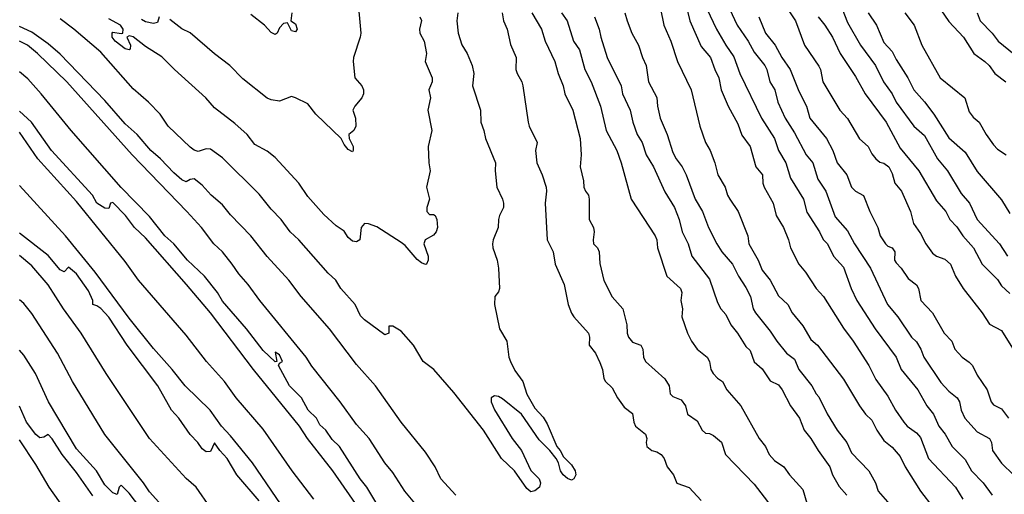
# Model space of a CAD drawing. Header units: metres. Extents: x -46681 to -43747, y -240911 to -237677.
# Tile 4 of 256: x -46681 to -46560, y -240767 to -240708. Entities that reach past the tile are written whole.
import ezdxf

# ---------------------------------------------------------------- set-up
doc = ezdxf.new("R2010")
doc.units = ezdxf.units.M
doc.layers.add('CONTOUR_INDEX', color=1, linetype='Continuous')
doc.layers.add('CONTOUR_INTER', color=3, linetype='Continuous')

msp = doc.modelspace()

# ---------------------------------------------------------------- linework, layer by layer
at = {"layer": 'CONTOUR_INDEX'}
for points, elevation in [([(-46602.14, -240707.02), (-46601.72, -240709.02), (-46600.86, -240711.02), (-46600.04, -240713.52), (-46598.37, -240717.02), (-46597.3, -240721.52), (-46596.58, -240723.52), (-46596.01, -240724.52), (-46595.43, -240726.02), (-46595.05, -240727.52), (-46594.17, -240729.02), (-46593.88, -240730.02), (-46593.6, -240730.52), (-46592.57, -240732.02), (-46591.35, -240735.02), (-46591.24, -240736.02), (-46590.08, -240738.02), (-46589.6, -240739.27), (-46588.62, -240740.52), (-46587.6, -240742.43), (-46586.45, -240743.52), (-46585.9, -240744.52), (-46584.6, -240746.12), (-46583.6, -240747.81), (-46582.8, -240748.52), (-46579.6, -240752.73), (-46577.6, -240756.01), (-46576.87, -240757.02), (-46576.1, -240757.77), (-46575.46, -240759.02), (-46574.6, -240760.27), (-46573.6, -240761.12), (-46572.6, -240762.24), (-46572, -240763.52), (-46570.1, -240766.52), (-46568.56, -240768.52)], 170), ([(-46586.47, -240707.02), (-46585.49, -240708.52), (-46584.37, -240711.52), (-46582.6, -240714.09), (-46582.41, -240714.52), (-46582.14, -240716.02), (-46580.05, -240719.52), (-46579.1, -240720.54), (-46577.6, -240723.07), (-46576.53, -240724.02), (-46576.1, -240724.93), (-46575.6, -240725.52), (-46575.1, -240725.95), (-46574.6, -240726.07), (-46574.01, -240726.52), (-46573.6, -240727.32), (-46573.26, -240728.52), (-46572.45, -240729.52), (-46571.34, -240732.02), (-46570.94, -240733.52), (-46570.1, -240734.76), (-46569.44, -240736.02), (-46568.6, -240737.18), (-46568.1, -240737.55), (-46567.1, -240737.89), (-46566.38, -240738.52), (-46565.77, -240740.02), (-46564.82, -240741.52), (-46562.51, -240744.52), (-46561.6, -240745.91), (-46560.1, -240746.7), (-46557.6, -240750.76)], 165), ([(-46567.6, -240707.13), (-46566.6, -240708.58), (-46564.8, -240710.52), (-46563.54, -240712.52), (-46562.16, -240713.52), (-46561.61, -240714.02), (-46560.92, -240715.02), (-46559.59, -240716.02)], 160), ([(-46621.66, -240707.52), (-46621.46, -240708.52), (-46621.01, -240709.52), (-46620.6, -240711.42), (-46619.91, -240713.02), (-46619.95, -240714.52), (-46619.81, -240715.02), (-46619.23, -240716.02), (-46619.11, -240716.52), (-46618.44, -240721.02), (-46618.3, -240721.52), (-46617.32, -240723.52), (-46617.55, -240724.52), (-46617.37, -240726.02), (-46616.7, -240727.52), (-46616.24, -240729.02), (-46616.17, -240729.52), (-46616.33, -240731.02), (-46616.11, -240735.52), (-46615.35, -240737.02), (-46615.1, -240738.52), (-46614.01, -240741.02), (-46613.5, -240743.52), (-46613.1, -240744.57), (-46612.83, -240745.02), (-46611.01, -240747.02), (-46610.9, -240747.52), (-46610.94, -240748.52), (-46610.15, -240749.52), (-46609.6, -240750.67), (-46609.29, -240751.52), (-46609.1, -240752.63), (-46608.89, -240753.02), (-46608.1, -240753.77), (-46607.43, -240755.02), (-46606.6, -240756.18), (-46605.6, -240756.95), (-46605.42, -240758.02), (-46605.2, -240758.52), (-46603.98, -240759.52), (-46603.8, -240760.02), (-46603.9, -240760.52), (-46603.83, -240761.02), (-46603.19, -240761.52), (-46602.6, -240761.68), (-46602.05, -240762.02), (-46601.67, -240762.52), (-46601.3, -240763.52), (-46600.51, -240764.52), (-46600.1, -240765.56), (-46598.6, -240766.07), (-46597.1, -240767.7)], 175), ([(-46627.35, -240767.02), (-46629.18, -240765.02), (-46629.91, -240763.52), (-46631.1, -240761.71), (-46634.09, -240758.02), (-46637.23, -240753.52), (-46639.6, -240750.9), (-46642.93, -240746.52), (-46646.39, -240742.52), (-46647.94, -240740.52), (-46650.6, -240737.57), (-46652.61, -240735.02), (-46655.1, -240732.44), (-46656.1, -240731.21), (-46657.5, -240730.02), (-46658.6, -240728.78), (-46659.6, -240728), (-46660.1, -240728.08), (-46660.6, -240728.36), (-46661.1, -240728.11), (-46662.1, -240727.27), (-46663.76, -240725.52), (-46664.92, -240724.52), (-46666.6, -240722.54), (-46668.1, -240721.21), (-46670.6, -240718.35), (-46676.1, -240712.63), (-46677.6, -240711.36), (-46679.6, -240709.9), (-46681.1, -240709.2)], 175), ([(-46648.33, -240769.02), (-46652.4, -240763.02), (-46655.1, -240759.69), (-46656.21, -240758.52), (-46657.64, -240756.52), (-46660.72, -240753.52), (-46662.3, -240751.52), (-46664.6, -240748.94), (-46667.6, -240745.18), (-46671.79, -240739.52), (-46675.44, -240735.02), (-46681.1, -240728.83)], 170), ([(-46672.1, -240767.09), (-46674.1, -240764.21), (-46675.87, -240762.02), (-46677.1, -240760.06), (-46677.6, -240759.53), (-46678.1, -240759.87), (-46678.6, -240759.94), (-46679.1, -240759.54), (-46680.25, -240758.02), (-46681.1, -240756.04)], 165)]:
    msp.add_lwpolyline(points, dxfattribs=dict(at, elevation=elevation))
at = {"layer": 'CONTOUR_INTER'}
for points, elevation in [([(-46639.45, -240705.52), (-46639.07, -240710.02), (-46639.12, -240710.52), (-46639.95, -240713.02), (-46640, -240713.52), (-46639.79, -240715.52), (-46638.93, -240716.52), (-46638.73, -240717.02), (-46638.72, -240717.52), (-46638.93, -240718.02), (-46639.8, -240719.02), (-46640.04, -240719.52), (-46639.7, -240720.52), (-46639.69, -240721.52), (-46639.93, -240722.02), (-46640.55, -240722.52), (-46640.5, -240723.02), (-46640.01, -240724.02), (-46639.99, -240724.52), (-46640.1, -240724.68), (-46640.6, -240724.36), (-46641.1, -240723.76), (-46641.48, -240723.02), (-46644.59, -240720.02), (-46645.6, -240718.76), (-46647.1, -240717.99), (-46647.6, -240717.85), (-46649.1, -240718.42), (-46650.1, -240718.24), (-46650.6, -240718.03), (-46653.6, -240715.68), (-46655.22, -240714.02), (-46657.1, -240712.59), (-46660.1, -240709.98), (-46661.1, -240709.48), (-46662.6, -240708.32)], 178), ([(-46599.1, -240706.14), (-46598.53, -240708.52), (-46597.1, -240711.66), (-46595.98, -240713.02), (-46595.45, -240714.52), (-46594.94, -240715.52), (-46594.64, -240717.02), (-46593.8, -240719.02), (-46592.6, -240721.21), (-46592.1, -240722.61), (-46591.1, -240724.01), (-46590.37, -240726.52), (-46589.56, -240727.52), (-46589.54, -240728.52), (-46589.35, -240729.02), (-46588.26, -240731.02), (-46587.89, -240732.52), (-46586.99, -240734.02), (-46586.34, -240735.52), (-46586.11, -240736.52), (-46585.1, -240738.52), (-46584.25, -240739.52), (-46582.94, -240741.52), (-46582.05, -240742.52), (-46579.6, -240746.43), (-46578.38, -240748.02), (-46576.46, -240751.02), (-46575.6, -240752.77), (-46574.1, -240754.81), (-46573.19, -240756.52), (-46572.16, -240758.02), (-46571.72, -240758.52), (-46570.6, -240759.33), (-46570.1, -240759.93), (-46569.09, -240762.52), (-46565.76, -240766.02), (-46564.86, -240767.52)], 169), ([(-46596.44, -240707.02), (-46595.22, -240709.52), (-46594.1, -240711.52), (-46593.1, -240712.94), (-46592.34, -240715.02), (-46589.68, -240720.52), (-46588.08, -240723.02), (-46587.59, -240724.52), (-46586.67, -240726.02), (-46586.1, -240727.9), (-46584.5, -240730.52), (-46584.1, -240732.11), (-46582.52, -240734.52), (-46582.1, -240735.48), (-46581.55, -240736.02), (-46580.81, -240737.52), (-46579.6, -240738.88), (-46578.63, -240741.52), (-46577.94, -240743.02), (-46575.68, -240746.52), (-46573.08, -240750.02), (-46572.47, -240751.52), (-46570.42, -240754.02), (-46569.32, -240756.02), (-46568.47, -240757.02), (-46567.83, -240758.52), (-46567.07, -240759.52), (-46566.19, -240761.02), (-46564.6, -240762.62), (-46563.8, -240764.02), (-46562.35, -240765.52), (-46561.28, -240767.02)], 168), ([(-46593.63, -240707.02), (-46592.7, -240709.02), (-46591.31, -240711.02), (-46590.6, -240712.35), (-46589.29, -240714.02), (-46589.04, -240714.52), (-46588.65, -240716.02), (-46588.04, -240717.02), (-46587.69, -240718.52), (-46586.76, -240720.52), (-46585.6, -240722.34), (-46584.19, -240725.02), (-46583.34, -240726.02), (-46582.75, -240728.02), (-46581.76, -240729.52), (-46580.6, -240732.68), (-46579.1, -240734.42), (-46578.22, -240736.02), (-46576.24, -240739.02), (-46574.14, -240743.52), (-46572.89, -240745.02), (-46571.2, -240747.52), (-46570.6, -240748.09), (-46570.06, -240749.02), (-46569.69, -240750.02), (-46567.6, -240753.12), (-46566.6, -240754.21), (-46565.57, -240755.02), (-46565.28, -240755.52), (-46565.1, -240756.52), (-46564.62, -240757.52), (-46563.1, -240759.2), (-46561.6, -240760.02), (-46561.33, -240760.52), (-46561.2, -240761.52), (-46560.1, -240763.07), (-46558.6, -240764.57)], 167), ([(-46579.76, -240707.02), (-46579.1, -240708.69), (-46577.47, -240711.52), (-46575.62, -240714.02), (-46574.66, -240716.02), (-46573.6, -240717.5), (-46573.09, -240718.52), (-46570.92, -240721.52), (-46569.6, -240722.65), (-46567.98, -240725.52), (-46566.75, -240727.02), (-46565.1, -240729.8), (-46564.06, -240731.02), (-46563.12, -240733.02), (-46560.36, -240736.02), (-46559.36, -240737.52)], 163), ([(-46627.1, -240707.52), (-46627.22, -240708.52), (-46627.07, -240710.02), (-46626.6, -240711.47), (-46625.95, -240712.52), (-46625.33, -240714.02), (-46625.13, -240715.02), (-46625.28, -240716.52), (-46624.32, -240719.52), (-46624.27, -240721.02), (-46623.89, -240722.02), (-46623.68, -240723.02), (-46622.48, -240726.02), (-46622.52, -240727.02), (-46622.29, -240729.02), (-46621.6, -240730.5), (-46621.48, -240731.02), (-46621.48, -240731.52), (-46621.97, -240732.52), (-46622.08, -240733.02), (-46622.14, -240734.02), (-46622.74, -240735.52), (-46622.83, -240736.02), (-46622.79, -240736.52), (-46622.24, -240738.02), (-46622.08, -240739.02), (-46621.99, -240741.52), (-46622.1, -240741.95), (-46622.53, -240742.52), (-46622.6, -240743.52), (-46621.95, -240746.52), (-46621.05, -240748.02), (-46620.8, -240750.02), (-46620.62, -240750.52), (-46620.1, -240751.65), (-46619.1, -240753.02), (-46618.6, -240754.56), (-46617.6, -240756.28), (-46616.6, -240757.39), (-46616.1, -240758.21), (-46614.92, -240761.02), (-46614.49, -240761.52), (-46614.1, -240762.28), (-46613.1, -240763.27), (-46612.64, -240764.02), (-46612.55, -240764.52), (-46612.83, -240765.02), (-46613.1, -240765.19), (-46613.6, -240764.98), (-46614.12, -240764.52), (-46614.47, -240764.02), (-46614.71, -240763.02), (-46614.99, -240762.52), (-46615.75, -240761.52), (-46617.1, -240760.2), (-46619.27, -240757.02), (-46621.6, -240755.12), (-46622.1, -240754.85), (-46622.6, -240754.75), (-46623.01, -240755.02), (-46623.01, -240755.52), (-46622.6, -240756.48), (-46620.39, -240760.02), (-46619.24, -240761.52), (-46618.1, -240764), (-46617.1, -240765.02), (-46616.93, -240765.52), (-46617.04, -240766.02), (-46617.6, -240766.49), (-46618.1, -240766.62), (-46618.6, -240766.19), (-46620.13, -240764.02), (-46621.72, -240762.52), (-46623.95, -240759.02), (-46627.6, -240754.36), (-46630.08, -240751.52), (-46631.39, -240750.52), (-46632.55, -240748.52), (-46634.1, -240746.8), (-46635.1, -240746.17), (-46635.6, -240746.16), (-46635.6, -240747.02), (-46636.1, -240747.25), (-46638.6, -240745.39), (-46639.1, -240744.89), (-46639.76, -240743.52), (-46641.51, -240741.52), (-46642.13, -240740.52), (-46643.1, -240739.63), (-46646.7, -240735.52), (-46647.75, -240734.52), (-46648.89, -240733.02), (-46650.1, -240731.76), (-46651.6, -240729.9), (-46656.1, -240725.41), (-46657.6, -240724.35), (-46658.1, -240724.31), (-46659.1, -240724.63), (-46659.6, -240724.47), (-46660.1, -240724.1), (-46662.81, -240721.52), (-46663.79, -240720.02), (-46665.24, -240718.52), (-46667.1, -240716.9), (-46671.1, -240712.36), (-46674.41, -240709.52), (-46676.1, -240708.26)], 176), ([(-46631.77, -240708.02), (-46631.6, -240708.48), (-46631.82, -240709.52), (-46631.78, -240710.02), (-46631.26, -240711.02), (-46630.98, -240712.52), (-46631.13, -240713.52), (-46630.25, -240715.52), (-46630.26, -240716.02), (-46630.66, -240717.02), (-46630.48, -240718.02), (-46630.81, -240719.52), (-46630.29, -240722.02), (-46630.75, -240724.02), (-46630.67, -240726.02), (-46630.5, -240727.02), (-46630.98, -240729.02), (-46630.6, -240730.52), (-46630.91, -240731.52), (-46630.92, -240732.02), (-46630.6, -240732.41), (-46630.1, -240732.39), (-46629.91, -240732.52), (-46629.71, -240733.02), (-46629.61, -240734.02), (-46629.76, -240734.52), (-46630.1, -240734.95), (-46631.12, -240735.52), (-46631.29, -240736.02), (-46630.76, -240737.52), (-46630.77, -240738.02), (-46630.96, -240738.52), (-46631.1, -240738.58), (-46631.6, -240738.36), (-46632.1, -240737.95), (-46633.6, -240736.24), (-46634.1, -240735.85), (-46637.1, -240733.93), (-46638.1, -240733.55), (-46638.6, -240733.51), (-46639.01, -240734.02), (-46639.18, -240735.52), (-46639.6, -240735.78), (-46640.1, -240735.67), (-46640.6, -240735.23), (-46641.1, -240734.44), (-46642.1, -240733.78), (-46643.6, -240732.41), (-46645.6, -240730.19), (-46646.71, -240728.52), (-46649.6, -240725.37), (-46650.6, -240724.6), (-46652.1, -240723.75), (-46653.08, -240722.52), (-46654.6, -240721.17), (-46657.1, -240719.24), (-46658.14, -240718.02), (-46662.03, -240714.52), (-46663.6, -240712.94), (-46665.6, -240711.67), (-46667.1, -240710.47), (-46667.6, -240710.37), (-46667.9, -240710.52), (-46667.44, -240711.52), (-46667.48, -240712.02), (-46667.6, -240712.09), (-46668.1, -240711.95), (-46669.33, -240711.02), (-46669.7, -240710.52), (-46669.71, -240710.02), (-46669.6, -240709.9), (-46668.6, -240710.08), (-46668.37, -240710.02), (-46668.35, -240709.52), (-46668.67, -240709.02), (-46670.1, -240708.24)], 177), ([(-46663.91, -240708.02), (-46664.1, -240708.71), (-46664.6, -240708.84), (-46665.6, -240708.61), (-46666.1, -240708.36)], 178), ([(-46647.58, -240707.52), (-46647.7, -240708.52), (-46647.1, -240708.88), (-46646.92, -240709.52), (-46647.1, -240709.88), (-46647.6, -240709.72), (-46648.1, -240708.76), (-46648.6, -240708.85), (-46649.1, -240709.35), (-46649.35, -240710.02), (-46649.6, -240710.19), (-46650.1, -240709.94), (-46650.93, -240709.02), (-46652.6, -240707.74)], 179), ([(-46617.97, -240707.52), (-46616.8, -240709.52), (-46616.36, -240711.02), (-46615.16, -240713.52), (-46614.75, -240715.02), (-46614.11, -240716.52), (-46613.91, -240717.52), (-46612.92, -240719.52), (-46612.01, -240723.02), (-46611.9, -240725.02), (-46612.03, -240726.52), (-46611.6, -240728.26), (-46611.57, -240729.02), (-46611.39, -240729.52), (-46611.02, -240730.02), (-46610.92, -240730.52), (-46610.92, -240733.02), (-46610.4, -240734.02), (-46610.3, -240734.52), (-46610.43, -240735.52), (-46610.37, -240736.02), (-46609.91, -240736.52), (-46609.67, -240737.02), (-46609.6, -240738.45), (-46609.1, -240740.56), (-46608.1, -240742.57), (-46606.76, -240744.02), (-46606.26, -240746.02), (-46606.23, -240747.02), (-46606.07, -240747.52), (-46605.6, -240748.16), (-46604.54, -240748.52), (-46604.3, -240749.02), (-46604.22, -240750.02), (-46603.97, -240750.52), (-46601.6, -240752.67), (-46601.08, -240753.52), (-46600.93, -240754.52), (-46600.6, -240754.85), (-46599.6, -240755.27), (-46599.06, -240756.02), (-46598.79, -240757.02), (-46597.6, -240757.87), (-46596.98, -240759.02), (-46596.6, -240759.39), (-46596.1, -240759.4), (-46595.6, -240759.65), (-46594.6, -240760.47), (-46594.14, -240762.02), (-46590.6, -240765.66), (-46587.6, -240769.58)], 174), ([(-46614.33, -240707.52), (-46613.65, -240708.52), (-46612.84, -240711.02), (-46612.1, -240712.09), (-46611.46, -240714.52), (-46610.67, -240716.02), (-46609.54, -240719.02), (-46608.81, -240722.02), (-46607.5, -240724.52), (-46606.97, -240726.02), (-46605.76, -240730.52), (-46602.78, -240735.02), (-46602.6, -240735.52), (-46602.49, -240736.52), (-46601.37, -240740.02), (-46599.66, -240741.52), (-46599.52, -240742.02), (-46599.61, -240743.02), (-46599.42, -240744.02), (-46599.49, -240745.02), (-46598.82, -240747.02), (-46598.32, -240748.02), (-46597.6, -240749.03), (-46596.37, -240750.02), (-46596.09, -240750.52), (-46595.91, -240751.52), (-46595.65, -240752.02), (-46595.1, -240752.6), (-46594.48, -240753.02), (-46593.95, -240754.02), (-46592.25, -240756.02), (-46589.99, -240760.02), (-46589.18, -240761.02), (-46588.74, -240762.02), (-46588.1, -240762.76), (-46586.93, -240763.52), (-46586.23, -240764.52), (-46584.6, -240766.34), (-46584.08, -240768.02)], 173), ([(-46610.28, -240708.02), (-46609.67, -240709.52), (-46609.5, -240710.52), (-46608.7, -240713.02), (-46606.98, -240716.52), (-46606.82, -240717.52), (-46605.87, -240719.52), (-46605.53, -240721.02), (-46604.99, -240722.52), (-46604.38, -240723.52), (-46603.91, -240725.02), (-46603.01, -240726.52), (-46601.6, -240729.59), (-46600.4, -240731.52), (-46599.83, -240733.02), (-46599.46, -240734.52), (-46598.72, -240736.02), (-46598.25, -240737.52), (-46596.1, -240740.39), (-46595.1, -240743.25), (-46594.7, -240744.02), (-46594.1, -240744.75), (-46593.48, -240746.02), (-46592.65, -240747.02), (-46591.6, -240748.67), (-46591.1, -240749.17), (-46590.6, -240750.58), (-46589.6, -240751.43), (-46588.6, -240752.91), (-46587.6, -240753.43), (-46587.14, -240754.02), (-46586.1, -240756.02), (-46585.02, -240757.52), (-46584.41, -240759.02), (-46583.59, -240760.02), (-46582.7, -240761.52), (-46581.26, -240763.52), (-46580.94, -240764.52), (-46580.1, -240765.95), (-46579.18, -240767.02)], 172), ([(-46606.54, -240707.52), (-46606.25, -240708.52), (-46605.65, -240710.02), (-46604.84, -240711.52), (-46604.35, -240713.02), (-46603.88, -240714.02), (-46603.6, -240716.03), (-46602.6, -240717.96), (-46602.52, -240719.02), (-46602.17, -240720.52), (-46601.32, -240722.52), (-46600.6, -240724.76), (-46600.2, -240725.52), (-46599.45, -240726.52), (-46598.97, -240727.52), (-46597.86, -240730.52), (-46596.95, -240732.02), (-46596.21, -240734.02), (-46595.19, -240736.02), (-46594.59, -240737.02), (-46593.27, -240738.52), (-46592.51, -240740.02), (-46591.6, -240741.42), (-46591.05, -240742.52), (-46590.7, -240744.02), (-46590.44, -240744.52), (-46588.6, -240746.78), (-46587.8, -240748.02), (-46586.6, -240749.52), (-46585.6, -240750.24), (-46585.09, -240751.52), (-46583.49, -240753.52), (-46582.95, -240754.52), (-46582.6, -240754.88), (-46581.6, -240757), (-46580.38, -240759.02), (-46579.16, -240760.52), (-46578.6, -240761.81), (-46576.45, -240764.02), (-46575.65, -240765.52), (-46575.29, -240766.52), (-46573.58, -240768.52)], 171), ([(-46590.01, -240708.02), (-46589.19, -240710.02), (-46588, -240711.52), (-46587.17, -240713.02), (-46586.14, -240714.52), (-46585.1, -240717.2), (-46584.14, -240719.02), (-46583.71, -240720.52), (-46581.68, -240723.02), (-46580.88, -240724.52), (-46580.36, -240726.02), (-46579.17, -240727.52), (-46578.6, -240729.02), (-46578.1, -240729.51), (-46577.1, -240730.04), (-46576.35, -240732.02), (-46575.35, -240734.02), (-46575.08, -240735.02), (-46574.4, -240736.02), (-46574.1, -240736.31), (-46573.6, -240736.53), (-46573.27, -240737.02), (-46573.29, -240738.02), (-46573.1, -240738.35), (-46572.46, -240739.02), (-46571.6, -240740.28), (-46570.6, -240741.06), (-46570.34, -240741.52), (-46570.03, -240743.02), (-46568.61, -240744.52), (-46567.17, -240747.02), (-46566.25, -240748.02), (-46565.87, -240749.02), (-46564.97, -240750.02), (-46564.1, -240750.6), (-46563.7, -240751.02), (-46563.1, -240752.22), (-46561.87, -240754.02), (-46561.37, -240755.52), (-46561.1, -240755.89), (-46560.1, -240756.38), (-46559.25, -240757.52)], 166), ([(-46582.7, -240708.02), (-46581.86, -240709.02), (-46580.92, -240710.52), (-46580, -240712.52), (-46578.1, -240715.37), (-46576.89, -240717.52), (-46574.33, -240721.02), (-46572.6, -240724.2), (-46570.31, -240727.02), (-46568.1, -240730.73), (-46566.95, -240732.02), (-46566.48, -240733.02), (-46565.6, -240733.91), (-46564.88, -240735.02), (-46563.56, -240736.52), (-46562.49, -240738.52), (-46560.6, -240740.4), (-46560.1, -240741.18), (-46559.1, -240742.15)], 164), ([(-46576.56, -240707.52), (-46575.52, -240709.02), (-46574.6, -240711.18), (-46573.6, -240712.29), (-46573.1, -240713.28), (-46571.64, -240715.52), (-46570.9, -240717.02), (-46569.6, -240718.48), (-46568.46, -240720.02), (-46566.6, -240722.94), (-46564.6, -240724.69), (-46563.1, -240727.1), (-46560.1, -240730.59), (-46559.1, -240732.28)], 162), ([(-46572.02, -240707.52), (-46570.86, -240709.02), (-46569.94, -240711.52), (-46567.68, -240715.52), (-46564.64, -240718.02), (-46564.1, -240719.74), (-46563.6, -240720.39), (-46562.86, -240721.02), (-46562.02, -240722.52), (-46561.1, -240723.8), (-46560.6, -240724.33), (-46559.54, -240725.02)], 161), ([(-46563.09, -240707.52), (-46562.73, -240708.52), (-46561.25, -240710.02), (-46560.53, -240711.02), (-46557.46, -240713.52)], 159), ([(-46632.39, -240768.02), (-46633.62, -240766.52), (-46635.1, -240764.21), (-46636.1, -240763.02), (-46638.04, -240760.02), (-46639.6, -240758.31), (-46641.6, -240755.52), (-46645.1, -240751.11), (-46645.81, -240750.02), (-46651.5, -240743.02), (-46652.95, -240741.02), (-46654.1, -240739.73), (-46654.9, -240738.52), (-46656.12, -240737.02), (-46657.18, -240736.02), (-46658.7, -240734.02), (-46660.48, -240732.02), (-46667.22, -240725.02), (-46675.29, -240716.02), (-46678.89, -240712.52), (-46680.13, -240711.52), (-46681.1, -240711.01)], 174), ([(-46637.1, -240768.1), (-46638.32, -240766.02), (-46639.14, -240765.02), (-46641.69, -240761.02), (-46642.6, -240760.16), (-46643.36, -240759.02), (-46644.1, -240758.35), (-46644.51, -240757.52), (-46645.54, -240756.52), (-46646.38, -240755.02), (-46647.84, -240753.52), (-46649.22, -240751.02), (-46649.1, -240750.73), (-46648.73, -240750.52), (-46649.1, -240749.73), (-46649.6, -240749.4), (-46649.4, -240750.52), (-46649.6, -240750.59), (-46651.1, -240749.16), (-46653.14, -240746.52), (-46656.1, -240743.09), (-46656.7, -240742.02), (-46658.34, -240740.02), (-46660.41, -240738.02), (-46662.12, -240736.02), (-46663.19, -240735.02), (-46665.1, -240732.66), (-46668.6, -240729.07), (-46674.75, -240722.02), (-46678.44, -240717.52), (-46680.1, -240715.65), (-46681.1, -240714.81)], 173), ([(-46639.05, -240769.02), (-46642.5, -240764.02), (-46645.62, -240760.02), (-46646.63, -240758.52), (-46652.28, -240751.52), (-46657.59, -240744.52), (-46660.54, -240741.02), (-46665.6, -240735.26), (-46666.93, -240734.02), (-46668.05, -240732.52), (-46669.6, -240730.9), (-46669.9, -240731.02), (-46670.1, -240731.65), (-46670.6, -240731.62), (-46671.58, -240731.02), (-46672.14, -240730.02), (-46677.16, -240724.52), (-46679.66, -240721.02), (-46681.1, -240719.64)], 172), ([(-46644.85, -240767.52), (-46647.5, -240764.02), (-46651.1, -240758.88), (-46654.4, -240755.02), (-46655.84, -240753.02), (-46658.09, -240750.52), (-46660.6, -240747.28), (-46666.47, -240740.52), (-46668.1, -240738.19), (-46674.1, -240730.78), (-46678.85, -240725.52), (-46681.1, -240722.26)], 171), ([(-46651.6, -240767.71), (-46654.32, -240764.52), (-46655.51, -240762.52), (-46656.43, -240761.52), (-46657.1, -240760.56), (-46657.6, -240761.63), (-46658.1, -240761.68), (-46658.6, -240761.32), (-46659.15, -240760.52), (-46660.1, -240759.53), (-46661.5, -240757.52), (-46662.4, -240756.52), (-46664.09, -240753.52), (-46667.84, -240748.52), (-46670.1, -240745.07), (-46671.1, -240744.01), (-46671.6, -240743.67), (-46672.1, -240743.52), (-46672.09, -240743.02), (-46672.6, -240741.83), (-46674.1, -240739.71), (-46675.1, -240738.9), (-46675.6, -240739.46), (-46676.1, -240739.21), (-46677.6, -240737.46), (-46681.1, -240734.7)], 169), ([(-46657.6, -240768.58), (-46659.33, -240766.02), (-46660.6, -240764.96), (-46665.1, -240760.02), (-46670.45, -240752.02), (-46673.54, -240747.02), (-46675.69, -240744.02), (-46677.6, -240741.07), (-46679.6, -240738.74), (-46681.1, -240737.47)], 168), ([(-46662.46, -240769.52), (-46665.1, -240766.62), (-46665.84, -240765.52), (-46670.6, -240759.53), (-46674.58, -240753.02), (-46676.44, -240749.52), (-46679.6, -240744.62), (-46680.6, -240743.37), (-46681.1, -240742.94)], 167), ([(-46665.52, -240769.52), (-46667.6, -240766.77), (-46668.6, -240765.79), (-46668.85, -240766.02), (-46669.1, -240766.96), (-46669.6, -240766.74), (-46670.6, -240765.76), (-46671.65, -240764.02), (-46674.1, -240761.31), (-46677.55, -240755.52), (-46679.16, -240752.02), (-46680.6, -240749.74), (-46681.1, -240749.15)], 166), ([(-46667.22, -240780.52), (-46677.47, -240766.02), (-46679.1, -240763.24), (-46681.1, -240760.21)], 164)]:
    msp.add_lwpolyline(points, dxfattribs=dict(at, elevation=elevation))

doc.saveas('drawing.dxf')
